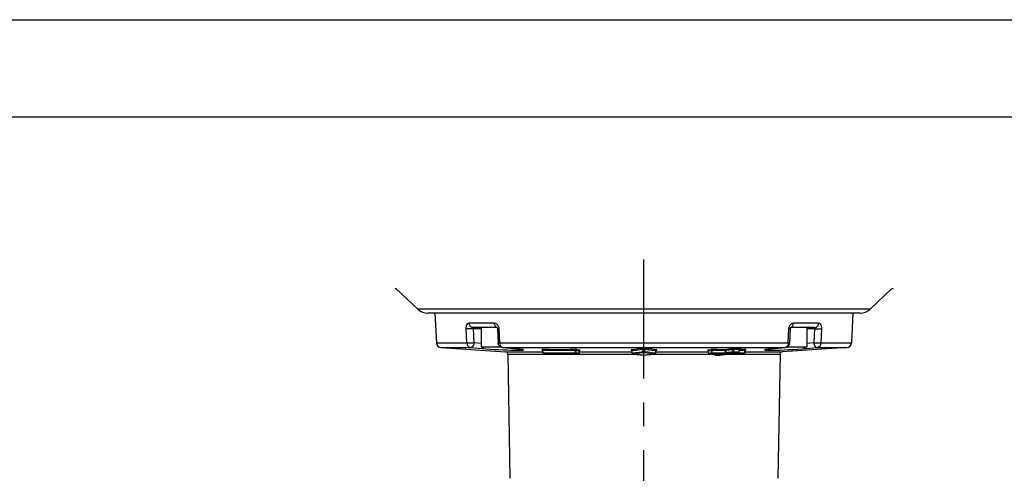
# Model space of a CAD drawing. Extents: x 0 to 594, y 0 to 420.
# Tile 70 of 71: x 392 to 493, y 373 to 420. Entities that reach past the tile are written whole.
import ezdxf

# ---------------------------------------------------------------- set-up
doc = ezdxf.new("R2010")
doc.units = 0
doc.header["$LTSCALE"] = 32.67
doc.linetypes.add('CENTER', pattern=[0.6, 0.375, -0.075, 0.075, -0.075])
doc.layers.get('0').update_dxf_attribs({"linetype": 'CONTINUOUS'})
for name, color, linetype in [('ASSY', 7, 'CONTINUOUS'), ('AXIS', 7, 'CONTINUOUS'), ('CHAMFER', 7, 'CONTINUOUS'), ('DRAFT', 7, 'CONTINUOUS'), ('ROUND', 7, 'CONTINUOUS')]:
    doc.layers.add(name, color=color, linetype=linetype)

msp = doc.modelspace()

# ---------------------------------------------------------------- linework, layer by layer
at = {"color": 7, "linetype": 'CONTINUOUS'}
for p, q in [((12.37736, 420), (584.30102, 420)), ((10, 410), (584, 410)), ((430.58915, 392.30867), (430.45445, 392.30867)), ((481.70547, 392.30867), (481.50821, 392.30867))]:
    msp.add_line(p, q, dxfattribs=at)
at = {"layer": 'ASSY', "color": 7, "linetype": 'CONTINUOUS'}
for p, q in [((439.29868, 388.30867), (439.29868, 386.30867)), ((439.84865, 388.30867), (439.53528, 388.30867)), ((472.55588, 388.30867), (472.2487, 388.30867)), ((472.79868, 388.30867), (472.79868, 386.30867)), ((441.35121, 386.30867), (439.29868, 386.30867)), ((472.79868, 386.30867), (470.74615, 386.30867))]:
    msp.add_line(p, q, dxfattribs=at)
at = {"layer": 'AXIS', "color": 7, "linetype": 'CENTER'}
msp.add_line((456.04868, 343.86242), (456.04868, 396.94426), dxfattribs=at)
at = {"layer": 'AXIS', "color": 7, "linetype": 'CONTINUOUS'}
for p, q in [((435.17558, 386.26687), (441.81936, 385.82396)), ((476.92178, 386.26687), (470.278, 385.82396))]:
    msp.add_line(p, q, dxfattribs=at)
at = {"layer": 'CHAMFER', "color": 7, "linetype": 'CONTINUOUS'}
for p, q in [((432.78951, 390.22061), (430.51412, 392.37987)), ((479.30785, 390.22061), (481.55503, 392.3531))]:
    msp.add_line(p, q, dxfattribs=at)
at = {"layer": 'DRAFT', "color": 7, "linetype": 'CONTINUOUS'}
for p, q in [((434.54868, 389.80867), (434.70952, 386.7396)), ((477.54868, 389.80867), (477.38784, 386.7396)), ((442.05269, 385.57887), (442.27559, 372.80867)), ((470.04467, 385.57887), (469.82176, 372.80867))]:
    msp.add_line(p, q, dxfattribs=at)
at = {"layer": 'ROUND', "color": 9, "linetype": 'CONTINUOUS'}
for p, q in [((479.30785, 390.22061), (432.78951, 390.22061)), ((437.8392, 386.7396), (437.7798, 388.1825)), ((440.67559, 388.7825), (438.08527, 388.7825)), ((438.57763, 386.76577), (438.51811, 388.20867)), ((438.51811, 388.20867), (439.29868, 388.20867)), ((440.94512, 388.32754), (440.92633, 388.33155)), ((441.13774, 388.1825), (441.19743, 386.7396)), ((470.89993, 386.7396), (470.95962, 388.1825)), ((471.1523, 388.32755), (471.17102, 388.33155)), ((474.01209, 388.7825), (471.42176, 388.7825)), ((472.79868, 388.20867), (473.57925, 388.20867)), ((473.57925, 388.20867), (473.51973, 386.76577)), ((474.31756, 388.1825), (474.25816, 386.7396)), ((434.70952, 386.7396), (437.92891, 386.73971)), ((435.17558, 386.26687), (438.2369, 386.26687)), ((438.2369, 386.26687), (439.38031, 386.17008)), ((438.57763, 386.76577), (439.29868, 386.70472)), ((441.42302, 386.29746), (441.52179, 386.26687)), ((441.50305, 386.26752), (441.52179, 386.26687)), ((442.66558, 386.17008), (441.52179, 386.26687)), ((441.52179, 386.26687), (470.57557, 386.26687)), ((441.81936, 385.82396), (445.64796, 385.82396)), ((442.64636, 386.17075), (442.66558, 386.17008)), ((445.56924, 386.04026), (445.57834, 386.03962)), ((445.56924, 386.04026), (445.57644, 386.03931)), ((445.62387, 386.04906), (445.64711, 386.0339)), ((445.64711, 386.0339), (445.6638, 385.99837)), ((445.6638, 385.99837), (445.66993, 385.95103)), ((445.67509, 385.73446), (445.66993, 385.95103)), ((447.37719, 386.04196), (446.98319, 386.0422)), ((447.42389, 385.94393), (447.02973, 385.94416)), ((447.7269, 386.04241), (447.37719, 386.04196)), ((447.77373, 385.94438), (447.42389, 385.94393)), ((448.07001, 386.04345), (447.7269, 386.04241)), ((448.11697, 385.94542), (447.77373, 385.94438)), ((448.47672, 386.04547), (448.07001, 386.04345)), ((448.52384, 385.94743), (448.11697, 385.94542)), ((448.97419, 386.04906), (448.47672, 386.04547)), ((449.02151, 385.95103), (448.52384, 385.94743)), ((449.02013, 385.73444), (449.02151, 385.95103)), ((449.08843, 385.7374), (449.08974, 385.94223)), ((449.39865, 385.90126), (449.08974, 385.94223)), ((449.48783, 385.99929), (449.17895, 386.04026)), ((449.39378, 385.69685), (449.39865, 385.90126)), ((449.41225, 385.95017), (449.39865, 385.90126)), ((449.40351, 385.82396), (454.8297, 385.82396)), ((449.44479, 385.98595), (449.41225, 385.95017)), ((449.43272, 385.98818), (449.45845, 385.98865)), ((449.48783, 385.99929), (449.44479, 385.98595)), ((455.17454, 386.07245), (454.74947, 386.01748)), ((454.74947, 386.01748), (454.79282, 386.0033)), ((454.7497, 386.00559), (454.76283, 386.00487)), ((454.7497, 386.00559), (454.76269, 386.0038)), ((454.79282, 386.0033), (454.82517, 385.96764)), ((454.82517, 385.96764), (454.83839, 385.91944)), ((455.26364, 385.97442), (454.83839, 385.91944)), ((454.84249, 385.70958), (454.83839, 385.91944)), ((455.53489, 386.11969), (455.17454, 386.07245)), ((455.62413, 386.02166), (455.26364, 385.97442)), ((455.86988, 386.16407), (455.53489, 386.11969)), ((455.95925, 386.06604), (455.62413, 386.02166)), ((455.95925, 385.85643), (455.95925, 386.06604)), ((456.13811, 385.85642), (456.13811, 386.06604)), ((456.57125, 386.00876), (456.13811, 386.06604)), ((456.93849, 385.96079), (456.57125, 386.00876)), ((457.18757, 386.03811), (456.85228, 386.08165)), ((457.25897, 385.91944), (456.93849, 385.96079)), ((457.34789, 386.01748), (457.18757, 386.03811)), ((457.25487, 385.70958), (457.25897, 385.91944)), ((457.25848, 385.99333), (457.34766, 386.00559)), ((457.27219, 385.96764), (457.25897, 385.91944)), ((457.26766, 385.82396), (462.69385, 385.82396)), ((457.30454, 386.0033), (457.27219, 385.96764)), ((457.34789, 386.01748), (457.30454, 386.0033)), ((457.34766, 386.00559), (457.33452, 386.00487)), ((462.91841, 386.04026), (462.60953, 385.99929)), ((462.60953, 385.99929), (462.65257, 385.98594)), ((462.65257, 385.98594), (462.68511, 385.95017)), ((462.68511, 385.95017), (462.69871, 385.90126)), ((463.00761, 385.94223), (462.69871, 385.90126)), ((462.70358, 385.69685), (462.69871, 385.90126)), ((463.00892, 385.7374), (463.00761, 385.94223)), ((463.07723, 385.73445), (463.07585, 385.95103)), ((464.39659, 385.94422), (464.39798, 385.7276)), ((465.13699, 386.14077), (464.40006, 386.04234)), ((465.22676, 386.04273), (464.46491, 385.94098)), ((464.46491, 385.94098), (464.46621, 385.73742)), ((464.46621, 385.73742), (465.22806, 385.83919)), ((465.22806, 385.83919), (465.22676, 386.04273)), ((465.29638, 385.83591), (465.29499, 386.05254)), ((465.29638, 385.83591), (465.8299, 385.83591)), ((465.88163, 386.15057), (465.34175, 386.15057)), ((465.821, 385.79774), (465.8143, 385.78479)), ((465.84796, 385.83396), (465.8298, 385.83591)), ((465.8299, 385.83591), (465.83506, 386.05254)), ((465.84827, 385.83887), (465.82997, 385.83919)), ((465.84145, 386.09988), (465.83506, 386.05254)), ((465.85832, 386.1354), (465.84145, 386.09988)), ((465.85465, 385.83276), (465.84796, 385.83396)), ((465.85496, 385.83887), (465.84827, 385.83887)), ((466.42743, 385.95103), (465.85755, 385.94711)), ((465.88163, 386.15057), (465.85832, 386.1354)), ((465.90203, 386.15046), (465.88163, 386.15057)), ((465.93625, 386.14077), (465.92655, 386.14012)), ((465.92663, 386.13949), (465.93625, 386.14077)), ((466.42227, 385.73444), (466.42743, 385.95103)), ((466.43356, 385.99838), (466.42743, 385.95103)), ((466.45025, 386.0339), (466.43356, 385.99838)), ((466.4494, 385.82396), (470.278, 385.82396)), ((466.47349, 386.04906), (466.45025, 386.0339)), ((466.49397, 386.04911), (466.47349, 386.04906)), ((466.52812, 386.04026), (466.51903, 386.03962)), ((466.51911, 386.03907), (466.52812, 386.04026)), ((468.80259, 386.10591), (468.60751, 386.07693)), ((470.57557, 386.26687), (469.43177, 386.17008)), ((469.451, 386.17075), (469.43177, 386.17008)), ((470.67435, 386.29746), (470.57557, 386.26687)), ((470.5943, 386.26752), (470.57557, 386.26687)), ((472.71705, 386.17008), (473.86046, 386.26687)), ((472.79868, 386.70472), (473.51973, 386.76577)), ((473.86046, 386.26687), (476.92178, 386.26687)), ((442.05269, 385.57887), (455.163, 385.57887)), ((445.6773, 385.7169), (445.67516, 385.73445)), ((445.76446, 385.63605), (445.74373, 385.64013)), ((445.75974, 385.63632), (445.76446, 385.63605)), ((446.02117, 385.60209), (445.76442, 385.63606)), ((446.01478, 385.60237), (446.0144, 385.60242)), ((446.02092, 385.60213), (446.01478, 385.60237)), ((446.02131, 385.60193), (446.02092, 385.60213)), ((446.2996, 385.60031), (446.82935, 385.59691)), ((446.82935, 385.59691), (447.55048, 385.59516)), ((447.55048, 385.59516), (448.19532, 385.59592)), ((448.19532, 385.59592), (448.76608, 385.59842)), ((448.76608, 385.59842), (449.0244, 385.60041)), ((449.0242, 385.63604), (449.27968, 385.60212)), ((449.08843, 385.7374), (449.39378, 385.69685)), ((449.29756, 385.60301), (449.27961, 385.60213)), ((449.27961, 385.60213), (449.28615, 385.60194)), ((449.31376, 385.6061), (449.29756, 385.60301)), ((449.38528, 385.66339), (449.37927, 385.65243)), ((449.40032, 385.6947), (449.39371, 385.69686)), ((449.40056, 385.70022), (449.39386, 385.70054)), ((454.84249, 385.70959), (454.83193, 385.70938)), ((454.85573, 385.66137), (454.84249, 385.70959)), ((454.8881, 385.62571), (454.85573, 385.66137)), ((454.93148, 385.61155), (454.8881, 385.62571)), ((454.91834, 385.61226), (454.93148, 385.61155)), ((456.04868, 385.4606), (456.03519, 385.4613)), ((456.06216, 385.4613), (456.04868, 385.4606)), ((456.43999, 385.51295), (456.04904, 385.46052)), ((456.93437, 385.57887), (463.29455, 385.57887)), ((457.20927, 385.62571), (457.16588, 385.61155)), ((457.16588, 385.61155), (457.17919, 385.61229)), ((457.24165, 385.66137), (457.20927, 385.62571)), ((457.25487, 385.70959), (457.24165, 385.66137)), ((457.26542, 385.70938), (457.25487, 385.70959)), ((462.70349, 385.70054), (462.6968, 385.70022)), ((462.70365, 385.69686), (462.69704, 385.69471)), ((462.70358, 385.69685), (463.00892, 385.7374)), ((462.77949, 385.60725), (462.76388, 385.61314)), ((462.8112, 385.60194), (462.81778, 385.60213)), ((462.81769, 385.60212), (463.07316, 385.63605)), ((463.30104, 385.58516), (463.29434, 385.58484)), ((463.30117, 385.58178), (463.29455, 385.57977)), ((463.30112, 385.58177), (463.30072, 385.59847)), ((463.42129, 385.59783), (463.30112, 385.58177)), ((463.38119, 385.49097), (463.36665, 385.49575)), ((463.4096, 385.48685), (463.41585, 385.48707)), ((464.15103, 385.58528), (463.41585, 385.48707)), ((463.85495, 385.48685), (463.8554, 385.48707)), ((463.85539, 385.48707), (463.85497, 385.48685)), ((463.86196, 385.4873), (463.85539, 385.48707)), ((464.59352, 385.58528), (463.8554, 385.48707)), ((463.86234, 385.48735), (463.86196, 385.4873)), ((463.89259, 385.63093), (464.35118, 385.62957)), ((464.09584, 385.59546), (464.09247, 385.59524)), ((464.09247, 385.59524), (464.09584, 385.59546)), ((464.15103, 385.58528), (464.11927, 385.5949)), ((464.55025, 385.57887), (470.04467, 385.57887)), ((464.55604, 385.63938), (465.29292, 385.73782)), ((464.61748, 385.58788), (464.59352, 385.58528)), ((464.6033, 385.58593), (464.59352, 385.58528)), ((464.62725, 385.58843), (464.61748, 385.58788)), ((464.65336, 385.5904), (464.6448, 385.59004)), ((464.76885, 385.59518), (464.762, 385.59488)), ((464.79851, 385.59546), (464.79515, 385.59524)), ((464.79523, 385.59524), (464.79851, 385.59546)), ((465.74002, 385.73783), (465.00016, 385.63938)), ((465.00992, 385.64003), (465.00016, 385.63938)), ((465.0236, 385.62985), (465.05487, 385.62957)), ((465.26095, 385.59688), (465.21456, 385.59648)), ((465.29292, 385.73782), (465.74002, 385.73783)), ((466.07638, 385.60212), (465.6831, 385.59916)), ((465.76056, 385.74178), (465.74001, 385.73782)), ((465.74001, 385.73782), (465.75264, 385.73886)), ((465.89535, 385.63289), (466.33285, 385.63605)), ((466.07644, 385.60213), (466.07605, 385.60193)), ((466.33285, 385.63605), (466.07638, 385.60212)), ((466.08258, 385.60237), (466.07644, 385.60213)), ((466.08296, 385.60242), (466.08258, 385.60237)), ((466.35135, 385.63943), (466.3329, 385.63605)), ((466.3329, 385.63605), (466.34476, 385.63705))]:
    msp.add_line(p, q, dxfattribs=at)
at = {"layer": 'ROUND', "color": 7, "linetype": 'CONTINUOUS'}
for p, q in [((478.2753, 389.80867), (433.82206, 389.80867)), ((439.53528, 388.30867), (438.5035, 388.30867)), ((440.95614, 388.30867), (439.84865, 388.30867)), ((440.98584, 388.18806), (441.04536, 386.74516)), ((471.052, 386.74516), (471.11152, 388.18806)), ((472.2487, 388.30867), (471.14108, 388.30867)), ((471.15367, 388.32986), (471.15761, 388.33481)), ((473.59386, 388.30867), (472.55588, 388.30867)), ((441.50274, 386.26755), (442.72072, 386.16435)), ((445.64423, 385.95798), (445.64501, 385.94768)), ((445.65006, 385.73597), (445.64501, 385.94768)), ((449.40056, 385.70022), (449.40524, 385.89677)), ((449.47353, 385.98844), (449.47873, 385.98984)), ((454.79021, 385.98958), (454.80757, 385.97206)), ((454.82754, 385.921), (454.82794, 385.91381)), ((454.83193, 385.70938), (454.82794, 385.91381)), ((457.26542, 385.70938), (457.26941, 385.91381)), ((457.26941, 385.91381), (457.26981, 385.9209)), ((457.26981, 385.9209), (457.27646, 385.94863)), ((457.33652, 386.00493), (457.33862, 386.00549)), ((462.6968, 385.70022), (462.69212, 385.89677)), ((465.78358, 385.74661), (465.82257, 385.77012)), ((465.85465, 385.83276), (465.85497, 385.83904)), ((465.85496, 385.83887), (465.85996, 386.04834)), ((465.85996, 386.04835), (465.86418, 386.07475)), ((465.86418, 386.07475), (465.87419, 386.09729)), ((465.92113, 386.1375), (465.92634, 386.13937)), ((466.4473, 385.73601), (466.45235, 385.94768)), ((466.45235, 385.94768), (466.45736, 385.97658)), ((466.45736, 385.97658), (466.46822, 385.99927)), ((466.51577, 386.03776), (466.52063, 386.03939)), ((469.29932, 386.15744), (469.451, 386.17075)), ((469.451, 386.17075), (470.59462, 386.26755)), ((445.65008, 385.73598), (445.65235, 385.71822)), ((445.65235, 385.71822), (445.67225, 385.67897)), ((445.67225, 385.67897), (445.70955, 385.65004)), ((445.70955, 385.65004), (445.75281, 385.63702)), ((445.7526, 385.63705), (446.0144, 385.60242)), ((445.75281, 385.63702), (445.75974, 385.63632)), ((446.01477, 385.60237), (446.02131, 385.60193)), ((448.23058, 385.59579), (449.28617, 385.60193)), ((449.28616, 385.60194), (449.32846, 385.60889)), ((449.32846, 385.60889), (449.36623, 385.62964)), ((454.83567, 385.68418), (454.83193, 385.70938)), ((454.91834, 385.61226), (454.88278, 385.62423)), ((456.78969, 385.55913), (457.17902, 385.61226)), ((457.17919, 385.61229), (457.18064, 385.61249)), ((457.18064, 385.61249), (457.20653, 385.62016)), ((457.25944, 385.67722), (457.26542, 385.70938)), ((462.69704, 385.6947), (462.70795, 385.65744)), ((462.70795, 385.65744), (462.7333, 385.62788)), ((462.7333, 385.62788), (462.76999, 385.60853)), ((462.76999, 385.60853), (462.81119, 385.60194)), ((462.81118, 385.60193), (463.07289, 385.59995)), ((463.07289, 385.59995), (463.67313, 385.59648)), ((463.29434, 385.58484), (463.29402, 385.59851)), ((463.29455, 385.57977), (463.30562, 385.542)), ((463.30562, 385.542), (463.3312, 385.51243)), ((463.3312, 385.51243), (463.36814, 385.4932)), ((463.36814, 385.4932), (463.4096, 385.48685)), ((463.40958, 385.48685), (463.85495, 385.48685)), ((463.85498, 385.48685), (463.86197, 385.4873)), ((463.86233, 385.48734), (464.6033, 385.58593)), ((465.00994, 385.64003), (465.75314, 385.73892)), ((465.75315, 385.73892), (465.78358, 385.74661)), ((466.07605, 385.60193), (466.08258, 385.60237)), ((466.08296, 385.60242), (466.34476, 385.63705)), ((466.3454, 385.63714), (466.38398, 385.64822)), ((466.38398, 385.64822), (466.42349, 385.67709)), ((466.42349, 385.67709), (466.44452, 385.71625)), ((466.44452, 385.71625), (466.44727, 385.73601))]:
    msp.add_line(p, q, dxfattribs=at)
at = {"layer": 'ROUND', "color": 9, "linetype": 'CONTINUOUS'}
for points in [[(437.7798, 388.1825), (437.78411, 388.33471), (437.80969, 388.4781), (437.85565, 388.60289), (437.91976, 388.69993), (437.99814, 388.76147), (438.08527, 388.7825)], [(438.51811, 388.20867), (438.39694, 388.20131), (438.26058, 388.19454), (438.11987, 388.18888), (437.98597, 388.1848), (437.86954, 388.18262), (437.7798, 388.1825)], [(438.5035, 388.30867), (438.37826, 388.33155), (438.26448, 388.39809), (438.17258, 388.50221), (438.11096, 388.63438), (438.08527, 388.7825)], [(438.51837, 388.20867), (438.51183, 388.23462), (438.50638, 388.25837), (438.50224, 388.27901), (438.50006, 388.29504), (438.50039, 388.3052), (438.5035, 388.30867)], [(440.92633, 388.33155), (440.82896, 388.39809), (440.75031, 388.50221), (440.69758, 388.63438), (440.67559, 388.7825)], [(440.67559, 388.7825), (440.78985, 388.76148), (440.89862, 388.69995), (440.99357, 388.60296), (441.06792, 388.47818), (441.11687, 388.3349), (441.13774, 388.1825)], [(440.98584, 388.18806), (440.99964, 388.1848), (441.05146, 388.18262), (441.13774, 388.1825)], [(470.95962, 388.1825), (470.98044, 388.33471), (471.0294, 388.4781), (471.10374, 388.60289), (471.1987, 388.69993), (471.30749, 388.76147), (471.42176, 388.7825)], [(471.11152, 388.18806), (471.09772, 388.1848), (471.0459, 388.18262), (470.95962, 388.1825)], [(471.17102, 388.33155), (471.26839, 388.39809), (471.34704, 388.50221), (471.39978, 388.63438), (471.42176, 388.7825)], [(473.59386, 388.30867), (473.59696, 388.3052), (473.5973, 388.29505), (473.59512, 388.27902), (473.59098, 388.2584), (473.58554, 388.23467), (473.57898, 388.20867)], [(473.57925, 388.20867), (473.70042, 388.20131), (473.83678, 388.19454), (473.97749, 388.18888), (474.11138, 388.1848), (474.22782, 388.18262), (474.31756, 388.1825)], [(473.59386, 388.30867), (473.7191, 388.33155), (473.83288, 388.39809), (473.92478, 388.50221), (473.98639, 388.63438), (474.01209, 388.7825)], [(474.01209, 388.7825), (474.09921, 388.76148), (474.17757, 388.69995), (474.24168, 388.60296), (474.28765, 388.47818), (474.31323, 388.3349), (474.31756, 388.1825)], [(437.8392, 386.7396), (437.86295, 386.59931), (437.92063, 386.47103), (438.00729, 386.36753), (438.1158, 386.29746), (438.2369, 386.26687)], [(437.92891, 386.73971), (438.04535, 386.7419), (438.17927, 386.74598), (438.32002, 386.75163), (438.45642, 386.75841), (438.57763, 386.76577)], [(438.57763, 386.76577), (438.56053, 386.63759), (438.52305, 386.51668), (438.46755, 386.41242), (438.39813, 386.33281), (438.31937, 386.28309), (438.2369, 386.26687)], [(439.60086, 386.30867), (439.57018, 386.26376), (439.4787, 386.19338), (439.38031, 386.17008)], [(439.38031, 386.17008), (439.79414, 386.13712), (440.23062, 386.10591), (440.67906, 386.07693), (441.12801, 386.05081), (441.56839, 386.02811), (441.99113, 386.00942), (442.38642, 385.99535), (442.74386, 385.98647), (443.05292, 385.98319), (443.30407, 385.98566), (443.49006, 385.99375), (443.60627, 386.0071), (443.64957, 386.02524), (443.61717, 386.04771), (443.50604, 386.074)], [(441.04536, 386.74516), (441.05919, 386.7419), (441.11108, 386.73971), (470.98628, 386.73971)], [(441.19743, 386.7396), (441.2168, 386.59932), (441.26384, 386.47103), (441.33451, 386.36753), (441.42302, 386.29746)], [(443.50604, 386.074), (443.30937, 386.10401), (443.02604, 386.13662), (442.66558, 386.17008)], [(445.62387, 386.04906), (445.59808, 386.04907), (445.57874, 386.04869), (445.56514, 386.04806), (445.55638, 386.04727), (445.55135, 386.0464), (445.54918, 386.04545), (445.54951, 386.04441), (445.55246, 386.04324), (445.55863, 386.04188), (445.56924, 386.04026)], [(446.98319, 386.0422), (446.51738, 386.0435), (446.24895, 386.04475), (445.95226, 386.04655), (445.62387, 386.04906)], [(445.66993, 385.95103), (445.66132, 385.95137), (445.65487, 385.95121), (445.65034, 385.95069), (445.64743, 385.94996), (445.64576, 385.94908), (445.64506, 385.94809), (445.64501, 385.94768)], [(447.02973, 385.94416), (446.56375, 385.94546), (446.29523, 385.94671), (445.99843, 385.94852), (445.66993, 385.95103)], [(449.17895, 386.04026), (449.16028, 386.04233), (449.13907, 386.04407), (449.11719, 386.04548), (449.096, 386.04659), (449.07593, 386.04743), (449.05659, 386.04808), (449.03737, 386.04857), (449.01758, 386.04892), (448.99675, 386.04911), (448.97419, 386.04906)], [(448.97419, 386.04906), (448.99762, 386.0339), (449.01477, 385.99838), (449.02151, 385.95103)], [(449.08974, 385.94223), (449.08353, 385.94462), (449.07647, 385.94658), (449.06918, 385.94812), (449.06212, 385.94927), (449.05543, 385.95011), (449.04899, 385.95071), (449.04258, 385.95112), (449.03598, 385.95134), (449.02903, 385.95134), (449.02151, 385.95103)], [(449.17895, 386.04026), (449.1359, 386.02692), (449.10335, 385.99115), (449.08974, 385.94223)], [(449.40524, 385.89677), (449.40511, 385.89744), (449.40417, 385.8986), (449.40217, 385.89986), (449.39865, 385.90126)], [(449.45845, 385.98865), (449.47782, 385.98944), (449.49143, 385.99043), (449.50024, 385.99149), (449.50535, 385.99259), (449.50761, 385.99371), (449.50737, 385.99489), (449.50452, 385.99618), (449.49845, 385.99763), (449.48783, 385.99929)], [(454.74947, 386.01748), (454.7396, 386.01597), (454.73223, 386.0142), (454.72863, 386.01218), (454.72988, 386.01008), (454.7364, 386.00791), (454.7497, 386.00559)], [(454.83839, 385.91944), (454.83347, 385.91803), (454.8298, 385.91634), (454.82802, 385.91435), (454.82794, 385.91381)], [(454.84249, 385.70958), (455.18481, 385.75403), (455.55346, 385.80248), (455.95925, 385.85643)], [(456.04868, 386.17141), (456.01502, 386.17122), (455.9863, 386.17075), (455.96161, 386.17009), (455.93994, 386.16928), (455.92038, 386.16832), (455.90227, 386.16718), (455.88534, 386.16579), (455.86988, 386.16407)], [(455.86988, 386.16407), (455.9134, 386.15002), (455.94592, 386.11434), (455.95925, 386.06604)], [(456.04868, 386.07553), (456.03184, 386.07528), (456.01748, 386.07467), (456.00513, 386.07382), (455.99429, 386.07277), (455.98451, 386.07153), (455.97545, 386.07005), (455.96698, 386.06826), (455.95925, 386.06604)], [(455.95925, 385.85643), (455.97259, 385.80811), (456.00513, 385.77243), (456.04868, 385.7584)], [(456.13811, 385.85643), (456.11015, 385.8551), (456.0702, 385.85437), (456.02613, 385.85437), (455.98645, 385.85512), (455.95925, 385.85643)], [(456.22748, 386.16407), (456.19524, 386.16717), (456.1552, 386.16937), (456.10696, 386.17083), (456.04868, 386.17141)], [(456.13811, 386.06604), (456.12198, 386.07004), (456.10196, 386.07289), (456.07783, 386.07478), (456.04868, 386.07553)], [(456.04868, 385.7584), (456.09221, 385.77243), (456.12476, 385.80811), (456.13811, 385.85643)], [(456.22748, 386.16407), (456.18396, 386.15002), (456.15143, 386.11434), (456.13811, 386.06604)], [(456.13811, 385.85642), (456.48758, 385.80993), (456.85558, 385.76148), (457.25487, 385.70958)], [(456.85228, 386.08165), (456.45268, 386.13419), (456.22748, 386.16407)], [(457.26941, 385.91381), (457.26873, 385.91538), (457.26552, 385.9174), (457.25897, 385.91944)], [(457.34766, 386.00559), (457.35815, 386.0073), (457.36528, 386.00913), (457.36874, 386.01116), (457.36748, 386.01322), (457.36103, 386.0153), (457.34789, 386.01748)], [(462.60953, 385.99929), (462.59664, 385.99716), (462.59057, 385.99528), (462.58979, 385.99367), (462.59282, 385.99235), (462.5985, 385.99128), (462.60628, 385.99039), (462.61615, 385.98964)], [(462.61615, 385.98964), (462.62855, 385.98901), (462.6443, 385.98851)], [(462.69871, 385.90126), (462.69444, 385.89946), (462.69244, 385.89779), (462.69212, 385.89677)], [(463.12317, 386.04906), (463.09398, 386.04907), (463.06587, 386.04869), (463.04007, 386.04806), (463.01732, 386.04727), (462.99743, 386.0464), (462.97962, 386.04545), (462.96316, 386.04441), (462.94752, 386.04324), (462.9325, 386.04188), (462.91841, 386.04026)], [(462.91841, 386.04026), (462.96146, 386.02693), (462.99401, 385.99115), (463.00761, 385.94223)], [(463.07585, 385.95103), (463.06611, 385.95137), (463.05674, 385.95121), (463.04814, 385.95069), (463.04056, 385.94996), (463.03393, 385.94908), (463.02799, 385.94809), (463.02251, 385.94696), (463.0173, 385.94566), (463.0123, 385.94411), (463.00761, 385.94223)], [(463.12317, 386.04906), (463.09973, 386.0339), (463.08258, 385.99837), (463.07585, 385.95103)], [(464.39659, 385.94422), (463.98974, 385.94538), (463.55348, 385.94755), (463.07585, 385.95103)], [(464.40006, 386.04234), (464.00631, 386.04354), (463.58401, 386.04569), (463.12317, 386.04906)], [(464.40012, 386.04235), (464.39923, 386.04043), (464.39843, 386.03662), (464.39773, 386.03105), (464.39715, 386.0239), (464.39668, 386.01545), (464.39634, 386.00595), (464.39612, 385.99532), (464.39602, 385.98346), (464.39605, 385.97066), (464.39622, 385.95742), (464.3965, 385.94423)], [(464.39659, 385.94423), (464.42155, 385.94361), (464.44664, 385.94224), (464.46491, 385.94099)], [(464.46496, 385.94098), (464.46379, 385.95459), (464.46141, 385.96837), (464.45782, 385.98183), (464.45317, 385.99439), (464.44768, 386.00562), (464.44146, 386.0155), (464.43436, 386.02423), (464.42649, 386.03153), (464.41802, 386.03712), (464.40915, 386.04077), (464.40012, 386.04235)], [(465.34175, 386.15057), (465.3126, 386.15038), (465.28444, 386.14983), (465.25864, 386.14905), (465.23589, 386.14814), (465.216, 386.14717), (465.19819, 386.14615), (465.18173, 386.14504), (465.16609, 386.14381), (465.15107, 386.14241), (465.13699, 386.14077)], [(465.13699, 386.14077), (465.18026, 386.12764), (465.21305, 386.09184), (465.22676, 386.04273)], [(465.29499, 386.05254), (465.28527, 386.05268), (465.27588, 386.05234), (465.26728, 386.05168), (465.2597, 386.05083), (465.25307, 386.04985), (465.24714, 386.04878), (465.24166, 386.04759), (465.23645, 386.04623), (465.23145, 386.04464), (465.22676, 386.04273)], [(465.22801, 385.83919), (465.22981, 385.82119), (465.23402, 385.8021), (465.2411, 385.78289), (465.2512, 385.76513), (465.26396, 385.75075), (465.27831, 385.74143), (465.29293, 385.73782)], [(465.29638, 385.83591), (465.27143, 385.83653), (465.24633, 385.83792), (465.22806, 385.83918)], [(465.29293, 385.73782), (465.2943, 385.74182), (465.29547, 385.75094), (465.29633, 385.76462), (465.29683, 385.7815), (465.29698, 385.7999), (465.29684, 385.81835), (465.29647, 385.83591)], [(465.34175, 386.15057), (465.31841, 386.1354), (465.30147, 386.09987), (465.29499, 386.05254)], [(465.83506, 386.05254), (465.47142, 386.05239), (465.29499, 386.05254)], [(465.8143, 385.78479), (465.80505, 385.77191), (465.79306, 385.75986), (465.77826, 385.74952), (465.76056, 385.74178)], [(465.8298, 385.83591), (465.82847, 385.82313), (465.82561, 385.8105), (465.821, 385.79774)], [(465.85996, 386.04834), (465.8599, 386.04882), (465.85895, 386.05006), (465.8571, 386.051), (465.85453, 386.05171), (465.85126, 386.05222), (465.84713, 386.05256), (465.84187, 386.05269), (465.83506, 386.05254)], [(466.47349, 386.04906), (466.04972, 386.04592), (465.85998, 386.04492)], [(465.93625, 386.14077), (465.94917, 386.14287), (465.95537, 386.14468), (465.95628, 386.14618), (465.95336, 386.14738), (465.94776, 386.14832), (465.94005, 386.14907), (465.93021, 386.14968), (465.91782, 386.15014), (465.90203, 386.15046)], [(466.45235, 385.94768), (466.45229, 385.94812), (466.45133, 385.94927), (466.44948, 385.95011), (466.44691, 385.95071), (466.44364, 385.95112), (466.43951, 385.95134), (466.43427, 385.95134), (466.42743, 385.95103)], [(466.52812, 386.04026), (466.54104, 386.04233), (466.54724, 386.04407), (466.54815, 386.04548), (466.54522, 386.04659), (466.53962, 386.04743), (466.5319, 386.04808), (466.52206, 386.04857), (466.50967, 386.04892), (466.49397, 386.04911)], [(468.60751, 386.07693), (468.48974, 386.05081), (468.4477, 386.02812), (468.48023, 386.00944), (468.58603, 385.99537), (468.76264, 385.98648), (469.00521, 385.98319), (469.30628, 385.98566), (469.65674, 385.99374), (470.04719, 386.00708), (470.46854, 386.02524), (470.91264, 386.04772), (471.37047, 386.07401), (471.83896, 386.10403), (472.29673, 386.13663), (472.71705, 386.17008)], [(469.43177, 386.17008), (469.07619, 386.13712), (468.80259, 386.10591)], [(470.89993, 386.7396), (470.88057, 386.59935), (470.83354, 386.47106), (470.76286, 386.36755), (470.67435, 386.29746)], [(470.98628, 386.73971), (471.03816, 386.7419), (471.052, 386.74516)], [(472.4965, 386.30867), (472.52718, 386.26376), (472.61866, 386.19338), (472.71705, 386.17008)], [(473.51973, 386.76577), (473.64094, 386.75841), (473.77734, 386.75163), (473.91809, 386.74598), (474.052, 386.7419), (474.16844, 386.73971), (477.38784, 386.7396)], [(473.51973, 386.76577), (473.53683, 386.63759), (473.57431, 386.51668), (473.62981, 386.41242), (473.69923, 386.33281), (473.77799, 386.28309), (473.86046, 386.26687)], [(474.25816, 386.7396), (474.23441, 386.59931), (474.17673, 386.47103), (474.09007, 386.36753), (473.98156, 386.29746), (473.86046, 386.26687)], [(445.67509, 385.73445), (445.6568, 385.73498), (445.65005, 385.73622)], [(445.67509, 385.73446), (446.3853, 385.72966), (447.02445, 385.72755), (447.60195, 385.72745), (448.12146, 385.72882), (448.5892, 385.73124), (449.02013, 385.73444)], [(445.70625, 385.66308), (445.69243, 385.68001), (445.68285, 385.69844), (445.6773, 385.7169)], [(445.74373, 385.64013), (445.72379, 385.64933), (445.70625, 385.66308)], [(445.76442, 385.63606), (446.45247, 385.63152), (447.07355, 385.62951), (447.63612, 385.6294), (448.14396, 385.63069), (448.60241, 385.63299), (449.0242, 385.63604)], [(449.02005, 385.73445), (449.01985, 385.72259), (449.01974, 385.71094), (449.01974, 385.69942), (449.01985, 385.68788), (449.02009, 385.67633), (449.02049, 385.66507), (449.02108, 385.6547), (449.02188, 385.64594), (449.02289, 385.63943), (449.02414, 385.63605)], [(449.08843, 385.73739), (449.07016, 385.73623), (449.04508, 385.73498), (449.02013, 385.73445)], [(449.02414, 385.63605), (449.03704, 385.63907), (449.04848, 385.64556), (449.05837, 385.65453), (449.06673, 385.66524), (449.07347, 385.67686), (449.0787, 385.68875), (449.08264, 385.70067), (449.08552, 385.71266), (449.08747, 385.72491), (449.08848, 385.7374)], [(449.37927, 385.65243), (449.37164, 385.64201), (449.36256, 385.63246), (449.35224, 385.62405), (449.34082, 385.61685), (449.32812, 385.61084), (449.31376, 385.6061)], [(449.39371, 385.69686), (449.39237, 385.68555), (449.38962, 385.67453), (449.38528, 385.66339)], [(454.93184, 385.61155), (455.27395, 385.656), (455.64269, 385.70444), (456.04849, 385.75836)], [(456.04904, 385.46052), (455.69498, 385.50789), (455.32375, 385.55805), (454.93184, 385.61155)], [(456.04849, 385.75836), (456.39826, 385.7119), (456.76651, 385.66344), (457.16578, 385.61152)], [(457.16578, 385.61152), (456.80987, 385.56297), (456.43999, 385.51295)], [(462.71362, 385.66023), (462.70852, 385.67218), (462.70522, 385.68434), (462.70365, 385.69686)], [(462.76388, 385.61314), (462.75058, 385.62036), (462.7391, 385.6287), (462.72907, 385.63819), (462.72051, 385.64881), (462.71362, 385.66023)], [(462.81778, 385.60213), (462.79754, 385.60331), (462.77949, 385.60725)], [(463.00888, 385.7374), (463.01064, 385.71945), (463.01479, 385.70041), (463.02179, 385.68126), (463.03179, 385.66354), (463.04443, 385.64917), (463.05867, 385.63978), (463.07322, 385.63605)], [(463.07723, 385.73445), (463.05227, 385.73498), (463.02719, 385.73623), (463.00892, 385.73739)], [(463.07316, 385.63605), (463.46828, 385.63316), (463.89259, 385.63093)], [(463.07322, 385.63605), (463.07462, 385.64013), (463.07584, 385.64933), (463.07678, 385.66308), (463.07736, 385.68001), (463.07761, 385.69844), (463.07758, 385.7169), (463.07731, 385.73445)], [(463.07723, 385.73445), (463.48459, 385.73139), (463.92288, 385.72904), (464.39798, 385.7276)], [(463.30994, 385.5475), (463.30549, 385.55866), (463.30259, 385.57001), (463.30117, 385.58178)], [(463.36665, 385.49575), (463.35394, 385.50177), (463.34268, 385.50886), (463.33256, 385.51708), (463.32359, 385.52642), (463.31598, 385.53667), (463.30994, 385.5475)], [(463.41585, 385.48707), (463.39764, 385.48788), (463.38119, 385.49097)], [(464.09584, 385.59546), (464.12162, 385.59519), (464.14103, 385.59456), (464.15468, 385.59372), (464.16349, 385.59277), (464.16859, 385.59176), (464.17081, 385.59071), (464.17054, 385.58958), (464.16766, 385.58834), (464.16156, 385.58692), (464.15103, 385.58528)], [(464.39798, 385.7276), (464.39148, 385.68026), (464.37452, 385.64473), (464.35118, 385.62957)], [(464.35118, 385.62957), (464.38088, 385.62975), (464.41235, 385.63039), (464.44456, 385.63146), (464.47573, 385.63289), (464.50498, 385.63466), (464.53221, 385.6368), (464.55604, 385.63938)], [(464.39798, 385.7276), (464.40788, 385.72745), (464.41836, 385.72785), (464.42909, 385.72879), (464.43948, 385.73021), (464.44921, 385.73207), (464.45828, 385.73443), (464.46621, 385.73742)], [(464.46621, 385.73742), (464.47994, 385.68829), (464.51274, 385.65249), (464.55604, 385.63938)], [(464.73742, 385.59446), (464.70525, 385.59332), (464.67408, 385.59184)], [(465.00016, 385.63938), (464.98708, 385.63725), (464.98064, 385.63523), (464.98101, 385.63341), (464.98817, 385.63187), (465.00203, 385.63067), (465.0236, 385.62985)], [(465.08039, 385.64941), (465.07817, 385.64473), (465.05487, 385.62957)], [(465.05487, 385.62957), (465.47849, 385.63079), (465.89535, 385.63289)], [(465.68328, 385.72963), (465.96833, 385.73109), (466.42227, 385.73444)], [(466.40959, 385.68789), (466.40241, 385.67634), (466.39307, 385.66507), (466.38143, 385.6547), (466.36755, 385.64594), (466.35135, 385.63943)], [(466.42219, 385.73445), (466.42108, 385.72259), (466.41867, 385.71095), (466.41491, 385.69943), (466.40959, 385.68789)], [(466.44731, 385.73623), (466.44056, 385.73498), (466.42227, 385.73445)]]:
    msp.add_lwpolyline(points, dxfattribs=at)
at = {"layer": 'ROUND', "color": 7, "linetype": 'CONTINUOUS'}
for points in [[(440.93988, 388.33504), (440.9383, 388.33637), (440.94409, 388.32931), (440.95835, 388.30489), (440.97334, 388.26535)], [(440.97334, 388.26535), (440.9834, 388.21685), (440.98584, 388.18806)], [(471.11152, 388.18806), (471.11453, 388.22105), (471.1249, 388.26832), (471.1398, 388.30651), (471.15367, 388.32986)], [(441.50275, 386.26755), (441.37758, 386.29461), (441.24696, 386.36425), (441.14248, 386.46907), (441.07326, 386.59986), (441.04536, 386.74516)], [(442.72072, 386.16435), (442.84867, 386.15276), (442.96486, 386.14148), (443.06927, 386.1306), (443.16197, 386.12017), (443.24315, 386.11027), (443.31295, 386.10099), (443.3714, 386.09243), (443.41853, 386.08475), (443.45413, 386.07822), (443.47733, 386.07333), (443.48308, 386.07197)], [(445.57451, 386.04016), (445.57313, 386.04038), (445.57393, 386.04016), (445.58505, 386.0364), (445.60336, 386.02622), (445.62155, 386.00951)], [(445.62155, 386.00951), (445.63607, 385.9866), (445.64423, 385.95798)], [(449.40524, 385.89677), (449.40545, 385.90127), (449.41118, 385.92833)], [(449.41118, 385.92833), (449.42311, 385.9513), (449.43934, 385.96932)], [(449.43934, 385.96932), (449.45747, 385.98177), (449.47353, 385.98844)], [(454.75963, 386.00535), (454.75856, 386.00553), (454.76124, 386.00482), (454.77307, 386.00022), (454.79021, 385.98958)], [(454.80757, 385.97206), (454.82084, 385.94877), (454.82754, 385.921)], [(457.27646, 385.94863), (457.28974, 385.97199), (457.30745, 385.98981)], [(457.30745, 385.98981), (457.32498, 386.00055), (457.33652, 386.00493)], [(462.61545, 385.99047), (462.61562, 385.99044), (462.62369, 385.98848), (462.64002, 385.9817), (462.65813, 385.96923), (462.6744, 385.95108)], [(462.6744, 385.95108), (462.68627, 385.92807), (462.69192, 385.9011), (462.69212, 385.89677)], [(465.82257, 385.77012), (465.84598, 385.80109), (465.85465, 385.83276)], [(465.87419, 386.09729), (465.88867, 386.11588), (465.90544, 386.12943), (465.92113, 386.1375)], [(466.46822, 385.99927), (466.48329, 386.01742), (466.50013, 386.03023), (466.51577, 386.03776)], [(468.61177, 386.07134), (468.61103, 386.07113), (468.61993, 386.07331), (468.6428, 386.07813), (468.6778, 386.08458), (468.72378, 386.09209), (468.78006, 386.10038), (468.84608, 386.10923), (468.92123, 386.1185), (469.00488, 386.12806), (469.09634, 386.1378), (469.19481, 386.14763), (469.29932, 386.15744)], [(470.59461, 386.26755), (470.71978, 386.29461), (470.85039, 386.36425), (470.95488, 386.46907), (471.0241, 386.59986), (471.052, 386.74516)], [(446.02133, 385.60193), (447.0707, 385.59581), (448.23058, 385.59579)], [(449.36623, 385.62964), (449.39078, 385.66002), (449.40032, 385.69461)], [(454.88278, 385.62423), (454.85362, 385.64912), (454.83567, 385.68418)], [(454.91834, 385.61226), (455.31089, 385.55869), (455.70632, 385.50526), (456.0355, 385.46125)], [(456.06186, 385.46125), (456.39425, 385.50569), (456.78969, 385.55913)], [(457.20653, 385.62016), (457.23845, 385.643), (457.25944, 385.67722)], [(463.67313, 385.59648), (464.10291, 385.59519), (464.12221, 385.59484), (464.13658, 385.59428), (464.14243, 385.5939)], [(464.60337, 385.58594), (464.60806, 385.58653), (464.62725, 385.58843)], [(464.62725, 385.58843), (464.65336, 385.5904), (464.68558, 385.59226)], [(464.68558, 385.59226), (464.72252, 385.59382), (464.762, 385.59488), (464.79515, 385.59524)], [(464.79523, 385.59524), (465.21456, 385.59648), (465.69965, 385.59907), (466.07603, 385.60193)], [(465.00925, 385.64049), (465.00504, 385.63934), (465.00992, 385.64003)]]:
    msp.add_lwpolyline(points, dxfattribs=at)
for centre, radius, start, end in [((433.82204, 391.30867), 1.5, 226.5, 270), ((478.27532, 391.30867), 1.5, 270, 313.5), ((435.20884, 386.76577), 0.5, 183, 266.1859252), ((441.80273, 385.57451), 0.25, 1, 86.1859252), ((470.29463, 385.57451), 0.25, 93.8140748, 179), ((476.88852, 386.76577), 0.5, 273.8140748, 357), ((456.04868, 385.56038), 0.1, 260.9087605, 279.0791979)]:
    msp.add_arc(centre, radius, start, end, dxfattribs=at)

doc.saveas('drawing.dxf')
